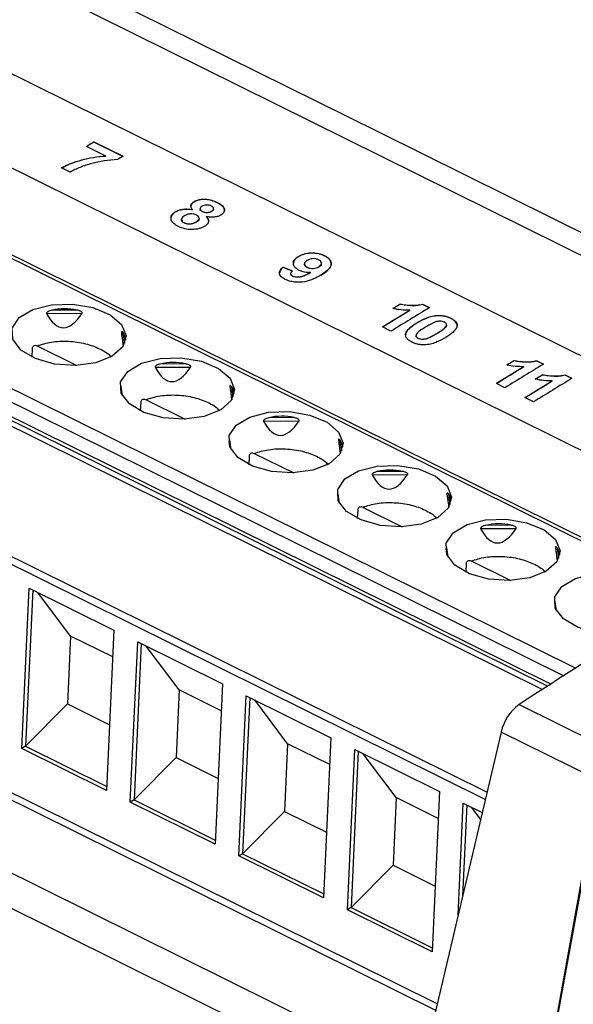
# Model space of a CAD drawing. Header units: millimetres. Extents: x -508 to 796, y -404 to 760.
# Tile 45 of 116: x 660 to 679, y -215 to -181. Entities that reach past the tile are written whole.
import ezdxf

# ---------------------------------------------------------------- set-up
doc = ezdxf.new("R2010")
doc.units = ezdxf.units.MM

msp = doc.modelspace()

# ---------------------------------------------------------------- linework, layer by layer
at = {"color": 7, "linetype": 'Continuous', "lineweight": 25}
for p, q in [((605.488, -152.268), (697.227, -197.727)), ((683.129, -200.574), (634.693, -176.573)), ((672.141, -184.508), (662.112, -179.539)), ((630.146, -180.09), (678.032, -203.819)), ((630.387, -180.415), (677.851, -203.935)), ((690.706, -198.014), (658.169, -181.89)), ((655.207, -183.704), (685.842, -198.885)), ((629.593, -184.555), (675.918, -207.51)), ((680.589, -188.695), (672.141, -184.508)), ((675.858, -207.764), (629.332, -184.709)), ((662.628, -185.337), (661.95, -185.001)), ((662.208, -184.843), (663.225, -185.347)), ((662.208, -184.852), (662.208, -184.843)), ((663.217, -185.352), (662.208, -184.852)), ((662.628, -185.345), (662.628, -185.337)), ((661.382, -185.902), (661.083, -185.754)), ((665.7, -186.939), (665.7, -186.931)), ((666.508, -186.964), (666.508, -186.955)), ((665.047, -187.295), (665.047, -187.286)), ((665.652, -187.217), (665.652, -187.209)), ((665.909, -187.177), (665.909, -187.185)), ((665.991, -187.279), (665.991, -187.27)), ((666.318, -187.267), (666.318, -187.259)), ((666.383, -187.185), (666.384, -187.177)), ((664.902, -187.559), (664.9, -187.491)), ((665.266, -187.545), (665.266, -187.553)), ((665.359, -187.671), (665.359, -187.663)), ((665.786, -187.637), (665.786, -187.629)), ((665.878, -187.523), (665.878, -187.515)), ((666.137, -187.458), (666.137, -187.449)), ((669.337, -188.849), (669.338, -188.841)), ((669.548, -189.097), (669.547, -189.105)), ((670.144, -189.092), (670.144, -189.084)), ((670.262, -188.824), (670.262, -188.815)), ((668.804, -189.22), (668.805, -189.211)), ((669.132, -189.35), (668.804, -189.22)), ((668.805, -189.211), (669.132, -189.342)), ((669.069, -189.431), (669.068, -189.439)), ((669.648, -189.224), (669.648, -189.216)), ((669.766, -189.407), (669.767, -189.399)), ((670.048, -189.209), (670.049, -189.2)), ((669.146, -189.529), (669.146, -189.52)), ((672.887, -190.505), (672.887, -190.497)), ((660.561, -190.826), (661.799, -190.818)), ((661.624, -190.707), (660.738, -190.713)), ((673.223, -190.719), (672.275, -191.3)), ((673.223, -190.719), (673.224, -190.711)), ((673.669, -190.504), (673.909, -190.622)), ((673.669, -190.512), (673.669, -190.504)), ((673.902, -190.627), (673.669, -190.512)), ((673.469, -191.163), (673.469, -191.155)), ((674.164, -190.908), (674.164, -190.9)), ((674.655, -191.001), (674.655, -190.992)), ((663.169, -191.497), (663.233, -191.96)), ((672.567, -191.445), (672.268, -191.297)), ((674.184, -191.52), (674.184, -191.512)), ((674.51, -191.23), (674.51, -191.221)), ((673.44, -191.596), (673.439, -191.604)), ((673.519, -191.696), (673.519, -191.688)), ((673.827, -191.702), (673.827, -191.694)), ((660.055, -192.348), (660.068, -192.045)), ((660.23, -191.952), (661.611, -192.636)), ((674.128, -215.125), (628.469, -192.5)), ((674.183, -214.89), (628.976, -192.489)), ((662.752, -192.278), (662.823, -192.329)), ((676.862, -192.475), (676.863, -192.467)), ((677.644, -192.482), (677.645, -192.474)), ((677.877, -192.597), (677.644, -192.482)), ((677.645, -192.474), (677.885, -192.592)), ((664.345, -192.701), (665.583, -192.693)), ((665.407, -192.582), (664.521, -192.588)), ((677.199, -192.689), (676.251, -193.27)), ((677.199, -192.689), (677.199, -192.68)), ((678.194, -193.182), (677.246, -193.763)), ((677.857, -192.968), (677.858, -192.96)), ((678.194, -193.182), (678.194, -193.174)), ((678.639, -192.975), (678.64, -192.967)), ((678.872, -193.09), (678.639, -192.975)), ((678.64, -192.967), (678.88, -193.085)), ((663.209, -193.698), (663.165, -193.373)), ((666.953, -193.371), (667.016, -193.835)), ((676.542, -193.415), (676.243, -193.267)), ((663.838, -194.223), (663.852, -193.919)), ((664.014, -193.827), (665.394, -194.511)), ((677.537, -193.908), (677.238, -193.76)), ((666.536, -194.153), (666.606, -194.203)), ((668.128, -194.576), (669.366, -194.567)), ((669.19, -194.457), (668.305, -194.463)), ((673.592, -217.404), (628.355, -194.988)), ((666.993, -195.573), (666.948, -195.248)), ((670.736, -195.246), (670.799, -195.71)), ((667.621, -196.097), (667.635, -195.794)), ((667.797, -195.702), (669.177, -196.386)), ((670.319, -196.027), (670.39, -196.078)), ((672.974, -196.332), (672.088, -196.338)), ((671.912, -196.451), (673.15, -196.442)), ((670.776, -197.448), (670.732, -197.122)), ((674.519, -197.121), (674.583, -197.585)), ((671.405, -197.972), (671.419, -197.669)), ((671.581, -197.577), (672.961, -198.261)), ((674.102, -197.902), (674.173, -197.953)), ((675.695, -198.326), (676.933, -198.317)), ((676.757, -198.207), (675.872, -198.213)), ((674.56, -199.322), (674.515, -198.997)), ((678.303, -198.996), (678.366, -199.46)), ((675.188, -199.847), (675.202, -199.544)), ((675.364, -199.452), (676.744, -200.136)), ((677.886, -199.777), (677.957, -199.828)), ((659.697, -205.987), (659.953, -200.4)), ((659.953, -200.4), (662.908, -201.864)), ((660.077, -200.461), (659.827, -205.91)), ((661.397, -202.074), (660.253, -200.548)), ((678.343, -201.197), (678.298, -200.872)), ((661.397, -202.074), (661.289, -204.436)), ((662.865, -202.801), (661.397, -202.074)), ((662.908, -201.864), (662.652, -207.452)), ((663.48, -207.862), (663.736, -202.275)), ((663.86, -202.336), (663.611, -207.785)), ((663.736, -202.275), (666.692, -203.739)), ((665.181, -203.949), (664.036, -202.423)), ((666.692, -203.739), (666.436, -209.327)), ((665.181, -203.949), (665.073, -206.31)), ((666.649, -204.676), (665.181, -203.949)), ((667.264, -209.737), (667.52, -204.15)), ((667.644, -204.211), (667.394, -209.66)), ((667.52, -204.15), (670.475, -205.614)), ((661.289, -204.436), (659.827, -205.91)), ((661.289, -204.436), (662.757, -205.163)), ((668.964, -205.824), (667.819, -204.298)), ((677.036, -204.454), (680.452, -206.147)), ((676.41, -205.419), (672.22, -223.237)), ((679.826, -207.112), (676.41, -205.419)), ((659.827, -205.91), (659.697, -205.987)), ((659.827, -205.91), (662.659, -207.313)), ((668.964, -205.824), (668.856, -208.185)), ((670.432, -206.551), (668.964, -205.824)), ((670.475, -205.614), (670.219, -211.201)), ((662.652, -207.452), (659.697, -205.987)), ((671.047, -211.612), (671.303, -206.024)), ((671.427, -206.086), (671.178, -211.535)), ((671.303, -206.024), (674.259, -207.489)), ((672.748, -207.698), (671.603, -206.173)), ((665.073, -206.31), (663.611, -207.785)), ((665.073, -206.31), (666.541, -207.038)), ((679.826, -207.112), (675.992, -228.394)), ((674.259, -207.489), (674.003, -213.076)), ((663.611, -207.785), (663.48, -207.862)), ((666.436, -209.327), (663.48, -207.862)), ((663.611, -207.785), (666.442, -209.188)), ((679.727, -207.894), (671.921, -250.744)), ((672.748, -207.698), (672.64, -210.06)), ((674.216, -208.426), (672.748, -207.698)), ((674.908, -211.807), (675.087, -207.899)), ((675.211, -207.961), (675.065, -211.137)), ((675.087, -207.899), (675.749, -208.228)), ((668.856, -208.185), (667.394, -209.66)), ((668.856, -208.185), (670.324, -208.913)), ((675.695, -208.459), (675.386, -208.048)), ((673.332, -218.51), (654.358, -209.108)), ((667.394, -209.66), (667.264, -209.737)), ((667.394, -209.66), (670.226, -211.063)), ((670.219, -211.201), (667.264, -209.737)), ((672.64, -210.06), (671.178, -211.535)), ((672.64, -210.06), (674.108, -210.787)), ((671.178, -211.535), (671.047, -211.612)), ((674.003, -213.076), (671.047, -211.612)), ((671.178, -211.535), (674.009, -212.938))]:
    msp.add_line(p, q, dxfattribs=at)
at = {"color": 250, "linetype": 'Continuous', "lineweight": 25}
for p, q in [((683.015, -200.645), (634.491, -176.6)), ((630.314, -179.063), (679.013, -203.194)), ((630.106, -179.431), (678.597, -203.459)), ((678.14, -203.751), (630.083, -179.937)), ((663.284, -191.862), (663.235, -191.506)), ((663.132, -193.408), (663.156, -193.583)), ((667.067, -193.737), (667.018, -193.38)), ((666.915, -195.283), (666.939, -195.458)), ((670.85, -195.612), (670.802, -195.255)), ((670.699, -197.157), (670.723, -197.333)), ((674.634, -197.487), (674.585, -197.13)), ((674.482, -199.032), (674.506, -199.208)), ((678.417, -199.361), (678.369, -199.005)), ((678.266, -200.907), (678.29, -201.083))]:
    msp.add_line(p, q, dxfattribs=at)
at = {"color": 7, "linetype": 'Continuous', "lineweight": 25, "flags": 128}
for points in [[(662.846, -192.315), (662.273, -192.542), (661.572, -192.638), (660.839, -192.588), (660.173, -192.401), (659.663, -192.1), (659.379, -191.727), (659.359, -191.333), (659.606, -190.969), (660.085, -190.686), (660.733, -190.522), (661.463, -190.499), (662.174, -190.619), (662.772, -190.868), (663.176, -191.21), (663.331, -191.601), (663.216, -191.986), (662.846, -192.315)], [(666.63, -194.19), (666.056, -194.417), (665.356, -194.513), (664.623, -194.463), (663.956, -194.275), (663.447, -193.975), (663.163, -193.602), (663.143, -193.207), (663.389, -192.844), (663.869, -192.561), (664.517, -192.397), (665.246, -192.374), (665.958, -192.494), (666.556, -192.743), (666.959, -193.085), (667.114, -193.475), (666.999, -193.861), (666.63, -194.19)], [(670.413, -196.065), (669.84, -196.292), (669.139, -196.387), (668.406, -196.338), (667.74, -196.15), (667.23, -195.85), (666.946, -195.477), (666.926, -195.082), (667.172, -194.719), (667.652, -194.436), (668.3, -194.272), (669.03, -194.248), (669.741, -194.369), (670.339, -194.617), (670.743, -194.96), (670.898, -195.35), (670.783, -195.736), (670.413, -196.065)], [(674.197, -197.939), (673.623, -198.167), (672.922, -198.262), (672.19, -198.213), (671.523, -198.025), (671.014, -197.725), (670.73, -197.352), (670.71, -196.957), (670.956, -196.594), (671.436, -196.311), (672.084, -196.147), (672.813, -196.123), (673.525, -196.244), (674.123, -196.492), (674.526, -196.835), (674.681, -197.225), (674.566, -197.611), (674.197, -197.939)], [(677.98, -199.814), (677.407, -200.042), (676.706, -200.137), (675.973, -200.088), (675.307, -199.9), (674.797, -199.599), (674.513, -199.227), (674.493, -198.832), (674.739, -198.469), (675.219, -198.186), (675.867, -198.021), (676.596, -197.998), (677.308, -198.119), (677.906, -198.367), (678.31, -198.71), (678.465, -199.1), (678.35, -199.486), (677.98, -199.814)], [(680.976, -201.962), (680.489, -202.012), (679.756, -201.962), (679.09, -201.775), (678.581, -201.474), (678.297, -201.101), (678.276, -200.707), (678.523, -200.343), (679.003, -200.061), (679.651, -199.896), (680.38, -199.873), (681.092, -199.994), (681.69, -200.242), (682.093, -200.584), (682.248, -200.975), (682.133, -201.36), (681.764, -201.689), (681.764, -201.689)]]:
    msp.add_lwpolyline(points, dxfattribs=at)
at = {"color": 7, "linetype": 'Continuous', "lineweight": 25}
msp.add_arc((678.012, -205.773), 1.64, 126.5059, 167.5378, dxfattribs=at)
for centre, major_axis, ratio, start_param, end_param in [((661.811, -181.115), (0.693, 10.211), 0.194224, 2.840343, 3.471937), ((661.281, -192.708), (-1.032, 1.799), 0.949636, 5.567175, 6.015326), ((661.811, -181.115), (-1.484, 11.324), 0.000557, 2.730685, 2.850599), ((661.281, -192.708), (1.976, 1.168), 0.443094, 6.079927, 6.323309), ((665.064, -194.582), (-1.032, 1.799), 0.949636, 5.567175, 6.015326), ((665.595, -182.99), (0.693, 10.211), 0.194224, 2.840343, 3.471937), ((665.595, -182.99), (-1.484, 11.324), 0.000557, 2.730685, 2.850599), ((665.064, -194.582), (1.976, 1.168), 0.443094, 6.079927, 6.323309), ((669.378, -184.865), (0.693, 10.211), 0.194224, 2.840343, 3.471937), ((668.848, -196.457), (-1.032, 1.799), 0.949636, 5.567175, 6.015326), ((669.378, -184.865), (-1.484, 11.324), 0.000557, 2.730685, 2.850599), ((668.848, -196.457), (1.976, 1.168), 0.443094, 6.079927, 6.323309), ((672.631, -198.332), (-1.032, 1.799), 0.949636, 5.567175, 6.015326), ((673.162, -186.74), (0.693, 10.211), 0.194224, 2.840343, 3.471937), ((673.162, -186.74), (-1.484, 11.324), 0.000557, 2.730685, 2.850599), ((672.631, -198.332), (1.976, 1.168), 0.443094, 6.079927, 6.323309), ((676.945, -188.615), (0.693, 10.211), 0.194224, 2.840343, 3.471937), ((676.415, -200.207), (-1.032, 1.799), 0.949636, 5.567175, 6.015326), ((676.945, -188.615), (-1.484, 11.324), 0.000557, 2.730685, 2.850599), ((676.415, -200.207), (1.976, 1.168), 0.443094, 6.079927, 6.323309)]:
    msp.add_ellipse(centre, major_axis=major_axis, ratio=ratio, start_param=start_param, end_param=end_param, dxfattribs=at)
for points in [[(661.95, -185.001), (662.036, -184.948), (662.122, -184.896), (662.208, -184.843)], [(662.208, -184.852), (662.125, -184.903), (662.041, -184.954), (661.958, -185.005)], [(663.225, -185.347), (663.162, -185.386), (663.099, -185.424), (663.036, -185.463)], [(672.629, -190.655), (672.715, -190.602), (672.801, -190.55), (672.887, -190.497)], [(672.268, -191.297), (672.587, -191.101), (672.905, -190.905), (673.224, -190.711)], [(673.909, -190.622), (673.462, -190.896), (673.014, -191.17), (672.567, -191.445)], [(672.887, -190.505), (672.801, -190.558), (672.715, -190.611), (672.629, -190.663)], [(676.862, -192.475), (676.776, -192.528), (676.69, -192.581), (676.604, -192.633)], [(676.605, -192.625), (676.691, -192.572), (676.777, -192.519), (676.863, -192.467)], [(676.243, -193.267), (676.562, -193.071), (676.88, -192.875), (677.199, -192.68)], [(677.885, -192.592), (677.437, -192.865), (676.99, -193.14), (676.542, -193.415)], [(677.238, -193.76), (677.557, -193.564), (677.875, -193.368), (678.194, -193.174)], [(678.88, -193.085), (678.432, -193.359), (677.985, -193.633), (677.537, -193.908)], [(677.857, -192.968), (677.771, -193.021), (677.685, -193.074), (677.599, -193.126)], [(677.6, -193.118), (677.686, -193.065), (677.772, -193.013), (677.858, -192.96)], [(685.842, -198.885), (682.908, -200.697), (679.972, -202.554), (677.036, -204.454)]]:
    msp.add_open_spline(points, degree=3, dxfattribs=at)
for points, knots in [([(662.628, -185.345), (662.481, -185.357), (662.337, -185.373), (662.054, -185.42), (661.918, -185.449), (661.654, -185.52), (661.528, -185.56), (661.351, -185.629), (661.295, -185.653), (661.185, -185.705), (661.133, -185.734), (661.082, -185.762)], [0, 0, 0, 0, 0.25, 0.25, 0.5, 0.5, 0.75, 0.75, 0.875, 0.875, 1, 1, 1, 1]), ([(661.083, -185.754), (661.133, -185.725), (661.185, -185.697), (661.296, -185.645), (661.353, -185.62), (661.532, -185.55), (661.659, -185.51), (661.923, -185.44), (662.059, -185.411), (662.338, -185.364), (662.482, -185.348), (662.628, -185.337)], [0, 0, 0, 0, 0.125, 0.125, 0.25, 0.25, 0.5, 0.5, 0.75, 0.75, 1, 1, 1, 1]), ([(663.036, -185.463), (662.875, -185.466), (662.722, -185.484), (662.422, -185.532), (662.274, -185.562), (661.992, -185.638), (661.86, -185.682), (661.67, -185.757), (661.608, -185.783), (661.49, -185.84), (661.434, -185.87), (661.382, -185.902)], [0, 0, 0, 0, 0.25, 0.25, 0.5, 0.5, 0.75, 0.75, 0.875, 0.875, 1, 1, 1, 1]), ([(665.652, -187.209), (665.632, -187.186), (665.614, -187.162), (665.593, -187.113), (665.588, -187.088), (665.597, -187.039), (665.609, -187.015), (665.645, -186.97), (665.672, -186.95), (665.7, -186.931)], [0, 0, 0, 0, 0.25, 0.25, 0.5, 0.5, 0.75, 0.75, 1, 1, 1, 1]), ([(665.7, -186.939), (665.666, -186.963), (665.607, -187.007), (665.597, -187.061), (665.592, -187.085)], [0, 0, 0, 0, 0.561618, 1, 1, 1, 1]), ([(665.7, -186.931), (665.726, -186.916), (665.752, -186.901), (665.812, -186.878), (665.845, -186.868), (665.949, -186.845), (666.026, -186.84), (666.177, -186.847), (666.252, -186.86), (666.388, -186.901), (666.45, -186.927), (666.508, -186.955)], [0, 0, 0, 0, 0.125, 0.125, 0.25, 0.25, 0.5, 0.5, 0.75, 0.75, 1, 1, 1, 1]), ([(666.508, -186.964), (666.45, -186.936), (666.389, -186.91), (666.255, -186.87), (666.18, -186.856), (666.028, -186.848), (665.951, -186.853), (665.846, -186.876), (665.813, -186.886), (665.752, -186.909), (665.725, -186.924), (665.7, -186.939)], [0, 0, 0, 0, 0.25, 0.25, 0.5, 0.5, 0.75, 0.75, 0.875, 0.875, 1, 1, 1, 1]), ([(666.304, -187.082), (666.28, -187.071), (666.255, -187.061), (666.197, -187.048), (666.166, -187.045), (666.105, -187.047), (666.075, -187.052), (666.022, -187.068), (666, -187.079), (665.979, -187.091)], [0, 0, 0, 0, 0.25, 0.25, 0.5, 0.5, 0.75, 0.75, 1, 1, 1, 1]), ([(666.508, -186.955), (666.565, -186.984), (666.618, -187.014), (666.703, -187.084), (666.736, -187.123), (666.766, -187.206), (666.766, -187.249), (666.725, -187.328), (666.686, -187.364), (666.637, -187.395)], [0, 0, 0, 0, 0.25, 0.25, 0.5, 0.5, 0.75, 0.75, 1, 1, 1, 1]), ([(666.757, -187.234), (666.759, -187.23), (666.77, -187.198), (666.736, -187.133), (666.654, -187.042), (666.56, -186.992), (666.508, -186.964)], [0, 0, 0, 0, 0.040784, 0.319336, 0.623801, 1, 1, 1, 1]), ([(665.047, -187.295), (665.018, -187.313), (664.99, -187.332), (664.945, -187.375), (664.927, -187.397), (664.901, -187.444), (664.893, -187.469), (664.889, -187.518), (664.894, -187.543), (664.902, -187.568)], [0, 0, 0, 0, 0.25, 0.25, 0.5, 0.5, 0.75, 0.75, 1, 1, 1, 1]), ([(664.898, -187.449), (664.907, -187.418), (664.926, -187.389), (664.977, -187.334), (665.011, -187.31), (665.047, -187.286)], [0, 0, 0, 0, 0.5, 0.5, 1, 1, 1, 1]), ([(665.047, -187.286), (665.085, -187.265), (665.125, -187.244), (665.218, -187.213), (665.269, -187.201), (665.376, -187.186), (665.432, -187.184), (665.543, -187.19), (665.598, -187.198), (665.652, -187.209)], [0, 0, 0, 0, 0.25, 0.25, 0.5, 0.5, 0.75, 0.75, 1, 1, 1, 1]), ([(665.652, -187.217), (665.598, -187.207), (665.544, -187.199), (665.434, -187.193), (665.377, -187.194), (665.271, -187.209), (665.219, -187.221), (665.126, -187.252), (665.085, -187.273), (665.047, -187.295)], [0, 0, 0, 0, 0.25, 0.25, 0.5, 0.5, 0.75, 0.75, 1, 1, 1, 1]), ([(665.785, -187.397), (665.754, -187.383), (665.721, -187.37), (665.647, -187.355), (665.606, -187.354), (665.53, -187.362), (665.494, -187.37), (665.427, -187.39), (665.397, -187.404), (665.371, -187.419)], [0, 0, 0, 0, 0.25, 0.25, 0.5, 0.5, 0.75, 0.75, 1, 1, 1, 1]), ([(665.786, -187.629), (665.812, -187.613), (665.834, -187.596), (665.867, -187.557), (665.877, -187.536), (665.879, -187.492), (665.873, -187.47), (665.84, -187.43), (665.815, -187.412), (665.785, -187.397)], [0, 0, 0, 0, 0.25, 0.25, 0.5, 0.5, 0.75, 0.75, 1, 1, 1, 1]), ([(665.979, -187.091), (665.96, -187.104), (665.941, -187.117), (665.916, -187.147), (665.909, -187.164), (665.91, -187.198), (665.918, -187.215), (665.947, -187.245), (665.969, -187.258), (665.991, -187.27)], [0, 0, 0, 0, 0.25, 0.25, 0.5, 0.5, 0.75, 0.75, 1, 1, 1, 1]), ([(665.991, -187.279), (665.968, -187.265), (665.931, -187.243), (665.908, -187.208), (665.911, -187.191), (665.912, -187.185)], [0, 0, 0, 0, 0.5057026, 0.8449551, 1, 1, 1, 1]), ([(665.991, -187.27), (666.015, -187.281), (666.041, -187.292), (666.099, -187.304), (666.131, -187.307), (666.192, -187.305), (666.222, -187.299), (666.275, -187.282), (666.297, -187.271), (666.318, -187.259)], [0, 0, 0, 0, 0.25, 0.25, 0.5, 0.5, 0.75, 0.75, 1, 1, 1, 1]), ([(666.318, -187.267), (666.297, -187.279), (666.275, -187.29), (666.223, -187.307), (666.193, -187.313), (666.131, -187.316), (666.1, -187.313), (666.041, -187.3), (666.015, -187.29), (665.991, -187.279)], [0, 0, 0, 0, 0.25, 0.25, 0.5, 0.5, 0.75, 0.75, 1, 1, 1, 1]), ([(666.637, -187.395), (666.606, -187.412), (666.573, -187.429), (666.495, -187.453), (666.452, -187.462), (666.363, -187.471), (666.317, -187.471), (666.226, -187.465), (666.181, -187.458), (666.137, -187.449)], [0, 0, 0, 0, 0.25, 0.25, 0.5, 0.5, 0.75, 0.75, 1, 1, 1, 1]), ([(666.318, -187.259), (666.337, -187.246), (666.355, -187.233), (666.378, -187.203), (666.384, -187.187), (666.383, -187.154), (666.375, -187.137), (666.347, -187.107), (666.326, -187.094), (666.304, -187.082)], [0, 0, 0, 0, 0.25, 0.25, 0.5, 0.5, 0.75, 0.75, 1, 1, 1, 1]), ([(666.381, -187.185), (666.381, -187.192), (666.381, -187.211), (666.358, -187.24), (666.331, -187.258), (666.318, -187.267)], [0, 0, 0, 0, 0.215947, 0.635098, 1, 1, 1, 1]), ([(665.157, -187.792), (665.095, -187.76), (665.038, -187.726), (664.948, -187.647), (664.919, -187.604), (664.902, -187.559)], [0, 0, 0, 0, 0.5, 0.5, 1, 1, 1, 1]), ([(665.371, -187.419), (665.344, -187.436), (665.319, -187.454), (665.283, -187.494), (665.27, -187.516), (665.264, -187.562), (665.27, -187.585), (665.301, -187.628), (665.328, -187.647), (665.359, -187.663)], [0, 0, 0, 0, 0.25, 0.25, 0.5, 0.5, 0.75, 0.75, 1, 1, 1, 1]), ([(665.359, -187.671), (665.337, -187.659), (665.294, -187.634), (665.266, -187.59), (665.268, -187.563), (665.268, -187.553)], [0, 0, 0, 0, 0.385249, 0.773711, 1, 1, 1, 1]), ([(665.359, -187.663), (665.391, -187.678), (665.427, -187.691), (665.506, -187.702), (665.548, -187.703), (665.667, -187.69), (665.732, -187.661), (665.786, -187.629)], [0, 0, 0, 0, 0.25, 0.25, 0.5, 0.5, 1, 1, 1, 1]), ([(665.786, -187.637), (665.759, -187.653), (665.731, -187.669), (665.664, -187.693), (665.627, -187.703), (665.547, -187.712), (665.506, -187.711), (665.426, -187.699), (665.39, -187.686), (665.359, -187.671)], [0, 0, 0, 0, 0.25, 0.25, 0.5, 0.5, 0.75, 0.75, 1, 1, 1, 1]), ([(665.875, -187.523), (665.875, -187.529), (665.876, -187.553), (665.847, -187.594), (665.807, -187.622), (665.786, -187.637)], [0, 0, 0, 0, 0.14741, 0.558049, 1, 1, 1, 1]), ([(666.137, -187.449), (666.162, -187.477), (666.182, -187.505), (666.207, -187.563), (666.211, -187.594), (666.2, -187.653), (666.186, -187.683), (666.142, -187.736), (666.11, -187.761), (666.075, -187.783)], [0, 0, 0, 0, 0.25, 0.25, 0.5, 0.5, 0.75, 0.75, 1, 1, 1, 1]), ([(666.205, -187.613), (666.206, -187.611), (666.218, -187.578), (666.189, -187.523), (666.152, -187.477), (666.137, -187.458)], [0, 0, 0, 0, 0.052894, 0.619322, 1, 1, 1, 1]), ([(666.075, -187.783), (666.046, -187.8), (666.016, -187.817), (665.951, -187.845), (665.915, -187.858), (665.802, -187.889), (665.716, -187.9), (665.543, -187.901), (665.456, -187.892), (665.296, -187.853), (665.224, -187.824), (665.157, -187.792)], [0, 0, 0, 0, 0.125, 0.125, 0.25, 0.25, 0.5, 0.5, 0.75, 0.75, 1, 1, 1, 1]), ([(670.262, -188.824), (670.195, -188.792), (670.122, -188.764), (669.957, -188.729), (669.869, -188.721), (669.696, -188.726), (669.611, -188.739), (669.461, -188.783), (669.396, -188.815), (669.337, -188.849)], [0, 0, 0, 0, 0.25, 0.25, 0.5, 0.5, 0.75, 0.75, 1, 1, 1, 1]), ([(669.338, -188.841), (669.396, -188.806), (669.459, -188.776), (669.609, -188.732), (669.693, -188.718), (669.868, -188.713), (669.956, -188.72), (670.079, -188.746), (670.119, -188.757), (670.194, -188.784), (670.229, -188.799), (670.262, -188.815)], [0, 0, 0, 0, 0.25, 0.25, 0.5, 0.5, 0.75, 0.75, 0.875, 0.875, 1, 1, 1, 1]), ([(669.37, -189.326), (669.34, -189.31), (669.31, -189.294), (669.26, -189.257), (669.238, -189.237), (669.187, -189.174), (669.168, -189.129), (669.163, -189.039), (669.177, -188.993), (669.223, -188.932), (669.242, -188.912), (669.286, -188.875), (669.311, -188.857), (669.338, -188.841)], [0, 0, 0, 0, 0.125, 0.125, 0.25, 0.25, 0.5, 0.5, 0.75, 0.75, 0.875, 0.875, 1, 1, 1, 1]), ([(669.337, -188.849), (669.278, -188.891), (669.184, -188.958), (669.173, -189.042), (669.169, -189.073)], [0, 0, 0, 0, 0.627579, 1, 1, 1, 1]), ([(669.648, -188.982), (669.622, -188.998), (669.597, -189.015), (669.562, -189.054), (669.549, -189.075), (669.547, -189.119), (669.556, -189.142), (669.591, -189.182), (669.619, -189.2), (669.648, -189.216)], [0, 0, 0, 0, 0.25, 0.25, 0.5, 0.5, 0.75, 0.75, 1, 1, 1, 1]), ([(669.648, -189.224), (669.62, -189.207), (669.573, -189.178), (669.545, -189.133), (669.55, -189.112), (669.551, -189.106)], [0, 0, 0, 0, 0.504445, 0.860717, 1, 1, 1, 1]), ([(670.045, -188.955), (670.015, -188.942), (669.983, -188.929), (669.91, -188.915), (669.87, -188.913), (669.796, -188.919), (669.762, -188.929), (669.7, -188.952), (669.673, -188.967), (669.648, -188.982)], [0, 0, 0, 0, 0.25, 0.25, 0.5, 0.5, 0.75, 0.75, 1, 1, 1, 1]), ([(670.049, -189.2), (670.076, -189.183), (670.099, -189.165), (670.134, -189.125), (670.144, -189.103), (670.144, -189.056), (670.136, -189.033), (670.111, -189.001), (670.101, -188.991), (670.076, -188.972), (670.06, -188.963), (670.045, -188.955)], [0, 0, 0, 0, 0.25, 0.25, 0.5, 0.5, 0.75, 0.75, 0.875, 0.875, 1, 1, 1, 1]), ([(670.139, -189.092), (670.138, -189.105), (670.135, -189.141), (670.093, -189.18), (670.058, -189.202), (670.048, -189.209)], [0, 0, 0, 0, 0.309776, 0.811512, 1, 1, 1, 1]), ([(670.262, -188.815), (670.306, -188.838), (670.347, -188.862), (670.413, -188.916), (670.439, -188.946), (670.491, -189.038), (670.496, -189.105), (670.443, -189.229), (670.391, -189.286), (670.267, -189.392), (670.195, -189.441), (670.119, -189.488)], [0, 0, 0, 0, 0.125, 0.125, 0.25, 0.25, 0.5, 0.5, 0.75, 0.75, 1, 1, 1, 1]), ([(670.119, -189.496), (670.195, -189.449), (670.267, -189.4), (670.391, -189.294), (670.443, -189.238), (670.496, -189.113), (670.491, -189.047), (670.439, -188.955), (670.413, -188.925), (670.347, -188.871), (670.306, -188.847), (670.262, -188.824)], [0, 0, 0, 0, 0.25, 0.25, 0.5, 0.5, 0.75, 0.75, 0.875, 0.875, 1, 1, 1, 1]), ([(668.88, -189.637), (668.826, -189.609), (668.778, -189.579), (668.706, -189.509), (668.684, -189.47), (668.676, -189.391), (668.689, -189.352), (668.733, -189.278), (668.768, -189.244), (668.805, -189.211)], [0, 0, 0, 0, 0.25, 0.25, 0.5, 0.5, 0.75, 0.75, 1, 1, 1, 1]), ([(668.804, -189.22), (668.759, -189.261), (668.693, -189.322), (668.686, -189.393), (668.684, -189.416)], [0, 0, 0, 0, 0.680434, 1, 1, 1, 1]), ([(669.132, -189.342), (669.099, -189.369), (669.069, -189.399), (669.068, -189.449), (669.075, -189.465), (669.103, -189.496), (669.124, -189.508), (669.146, -189.52)], [0, 0, 0, 0, 0.5, 0.5, 0.75, 0.75, 1, 1, 1, 1]), ([(669.146, -189.529), (669.124, -189.516), (669.087, -189.494), (669.067, -189.46), (669.07, -189.444), (669.071, -189.439)], [0, 0, 0, 0, 0.517388, 0.86349, 1, 1, 1, 1]), ([(669.146, -189.52), (669.17, -189.532), (669.197, -189.541), (669.256, -189.552), (669.287, -189.554), (669.348, -189.553), (669.378, -189.55), (669.436, -189.539), (669.462, -189.532), (669.54, -189.507), (669.588, -189.487), (669.68, -189.444), (669.724, -189.422), (669.767, -189.399)], [0, 0, 0, 0, 0.125, 0.125, 0.25, 0.25, 0.375, 0.375, 0.5, 0.5, 0.75, 0.75, 1, 1, 1, 1]), ([(669.766, -189.407), (669.723, -189.43), (669.68, -189.453), (669.588, -189.495), (669.54, -189.515), (669.462, -189.54), (669.436, -189.548), (669.379, -189.559), (669.348, -189.561), (669.287, -189.563), (669.255, -189.561), (669.197, -189.55), (669.17, -189.54), (669.146, -189.529)], [0, 0, 0, 0, 0.25, 0.25, 0.5, 0.5, 0.625, 0.625, 0.75, 0.75, 0.875, 0.875, 1, 1, 1, 1]), ([(669.767, -189.399), (669.731, -189.4), (669.696, -189.401), (669.624, -189.397), (669.589, -189.393), (669.521, -189.38), (669.488, -189.372), (669.426, -189.352), (669.398, -189.339), (669.37, -189.326)], [0, 0, 0, 0, 0.25, 0.25, 0.5, 0.5, 0.75, 0.75, 1, 1, 1, 1]), ([(669.648, -189.216), (669.678, -189.229), (669.709, -189.242), (669.781, -189.257), (669.82, -189.26), (669.896, -189.257), (669.932, -189.25), (669.996, -189.229), (670.023, -189.215), (670.049, -189.2)], [0, 0, 0, 0, 0.25, 0.25, 0.5, 0.5, 0.75, 0.75, 1, 1, 1, 1]), ([(670.048, -189.209), (670.023, -189.223), (669.996, -189.237), (669.933, -189.258), (669.897, -189.266), (669.821, -189.268), (669.782, -189.265), (669.71, -189.25), (669.678, -189.238), (669.648, -189.224)], [0, 0, 0, 0, 0.25, 0.25, 0.5, 0.5, 0.75, 0.75, 1, 1, 1, 1]), ([(670.119, -189.488), (670.039, -189.536), (669.957, -189.582), (669.775, -189.662), (669.672, -189.698), (669.447, -189.74), (669.323, -189.745), (669.142, -189.724), (669.085, -189.712), (668.977, -189.68), (668.927, -189.659), (668.88, -189.637)], [0, 0, 0, 0, 0.25, 0.25, 0.5, 0.5, 0.75, 0.75, 0.875, 0.875, 1, 1, 1, 1]), ([(672.887, -190.497), (672.919, -190.504), (672.951, -190.511), (673.015, -190.522), (673.048, -190.526), (673.148, -190.538), (673.215, -190.542), (673.35, -190.547), (673.417, -190.546), (673.547, -190.532), (673.61, -190.52), (673.669, -190.504)], [0, 0, 0, 0, 0.125, 0.125, 0.25, 0.25, 0.5, 0.5, 0.75, 0.75, 1, 1, 1, 1]), ([(660.738, -190.713), (660.716, -190.719), (660.694, -190.725), (660.673, -190.732), (660.653, -190.739), (660.633, -190.748), (660.613, -190.758), (660.604, -190.763), (660.595, -190.769), (660.586, -190.775), (660.58, -190.78), (660.574, -190.786), (660.569, -190.792), (660.566, -190.796), (660.563, -190.799), (660.562, -190.803), (660.56, -190.806), (660.559, -190.81), (660.559, -190.813), (660.558, -190.816), (660.559, -190.819), (660.56, -190.822), (660.56, -190.824), (660.561, -190.825), (660.561, -190.826)], [0, 0, 0, 0, 0.0000683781, 0.0000683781, 0.0000683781, 0.0001344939, 0.0001344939, 0.0001344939, 0.0001663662, 0.0001663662, 0.0001663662, 0.0001910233, 0.0001910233, 0.0001910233, 0.000204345, 0.000204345, 0.000204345, 0.0002156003, 0.0002156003, 0.0002156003, 0.0002269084, 0.0002269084, 0.0002269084, 0.0002330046, 0.0002330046, 0.0002330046, 0.0002330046]), ([(661.799, -190.818), (661.804, -190.811), (661.804, -190.802), (661.797, -190.786), (661.791, -190.778), (661.769, -190.76), (661.752, -190.75), (661.699, -190.726), (661.661, -190.716), (661.624, -190.707)], [0, 0, 0, 0, 0.125, 0.125, 0.25, 0.25, 0.5, 0.5, 1, 1, 1, 1]), ([(673.224, -190.711), (673.123, -190.713), (673.022, -190.711), (672.821, -190.692), (672.724, -190.676), (672.629, -190.655)], [0, 0, 0, 0, 0.5, 0.5, 1, 1, 1, 1]), ([(673.669, -190.512), (673.61, -190.528), (673.547, -190.541), (673.417, -190.554), (673.348, -190.555), (673.215, -190.551), (673.148, -190.546), (673.048, -190.535), (673.015, -190.531), (672.95, -190.52), (672.919, -190.512), (672.887, -190.505)], [0, 0, 0, 0, 0.25, 0.25, 0.5, 0.5, 0.75, 0.75, 0.875, 0.875, 1, 1, 1, 1]), ([(673.296, -191.825), (673.252, -191.802), (673.211, -191.778), (673.145, -191.724), (673.119, -191.694), (673.068, -191.601), (673.067, -191.532), (673.135, -191.411), (673.192, -191.354), (673.32, -191.25), (673.393, -191.202), (673.469, -191.155)], [0, 0, 0, 0, 0.125, 0.125, 0.25, 0.25, 0.5, 0.5, 0.75, 0.75, 1, 1, 1, 1]), ([(673.469, -191.163), (673.387, -191.217), (673.238, -191.316), (673.093, -191.454), (673.085, -191.539), (673.083, -191.564)], [0, 0, 0, 0, 0.463764, 0.838325, 1, 1, 1, 1]), ([(673.469, -191.155), (673.564, -191.097), (673.665, -191.042), (673.837, -190.973), (673.896, -190.952), (674.024, -190.918), (674.093, -190.906), (674.164, -190.9)], [0, 0, 0, 0, 0.5, 0.5, 0.75, 0.75, 1, 1, 1, 1]), ([(674.164, -190.908), (674.093, -190.914), (674.025, -190.926), (673.897, -190.96), (673.837, -190.981), (673.665, -191.05), (673.564, -191.105), (673.469, -191.163)], [0, 0, 0, 0, 0.25, 0.25, 0.5, 0.5, 1, 1, 1, 1]), ([(674.124, -191.122), (674.089, -191.134), (674.056, -191.147), (674.025, -191.162), (673.993, -191.176), (673.963, -191.192), (673.934, -191.207), (673.876, -191.238), (673.82, -191.271), (673.766, -191.304)], [0, 0, 0, 0, 0.0001255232, 0.0001255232, 0.0001255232, 0.0002506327, 0.0002506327, 0.0002506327, 0.0004998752, 0.0004998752, 0.0004998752, 0.0004998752]), ([(674.431, -191.129), (674.41, -191.119), (674.387, -191.11), (674.334, -191.098), (674.306, -191.094), (674.222, -191.093), (674.172, -191.107), (674.124, -191.122)], [0, 0, 0, 0, 0.25, 0.25, 0.5, 0.5, 1, 1, 1, 1]), ([(674.164, -190.9), (674.208, -190.897), (674.252, -190.896), (674.34, -190.9), (674.384, -190.906), (674.469, -190.922), (674.509, -190.934), (674.586, -190.96), (674.621, -190.976), (674.655, -190.992)], [0, 0, 0, 0, 0.25, 0.25, 0.5, 0.5, 0.75, 0.75, 1, 1, 1, 1]), ([(674.655, -191.001), (674.62, -190.984), (674.585, -190.969), (674.508, -190.942), (674.468, -190.931), (674.384, -190.914), (674.34, -190.909), (674.252, -190.904), (674.208, -190.905), (674.164, -190.908)], [0, 0, 0, 0, 0.25, 0.25, 0.5, 0.5, 0.75, 0.75, 1, 1, 1, 1]), ([(674.184, -191.512), (674.275, -191.456), (674.365, -191.4), (674.455, -191.32), (674.47, -191.303), (674.495, -191.269), (674.505, -191.25), (674.513, -191.213), (674.508, -191.193), (674.48, -191.158), (674.457, -191.142), (674.431, -191.129)], [0, 0, 0, 0, 0.5, 0.5, 0.625, 0.625, 0.75, 0.75, 0.875, 0.875, 1, 1, 1, 1]), ([(674.655, -190.992), (674.688, -191.009), (674.721, -191.027), (674.777, -191.066), (674.801, -191.087), (674.839, -191.132), (674.854, -191.156), (674.871, -191.204), (674.873, -191.228), (674.873, -191.253)], [0, 0, 0, 0, 0.25, 0.25, 0.5, 0.5, 0.75, 0.75, 1, 1, 1, 1]), ([(674.873, -191.261), (674.873, -191.237), (674.871, -191.212), (674.853, -191.164), (674.839, -191.14), (674.8, -191.096), (674.776, -191.075), (674.72, -191.035), (674.688, -191.018), (674.655, -191.001)], [0, 0, 0, 0, 0.25, 0.25, 0.5, 0.5, 0.75, 0.75, 1, 1, 1, 1]), ([(663.235, -191.506), (663.228, -191.496), (663.221, -191.488), (663.213, -191.48), (663.206, -191.473), (663.199, -191.467), (663.191, -191.464), (663.188, -191.463), (663.184, -191.462), (663.18, -191.462), (663.178, -191.463), (663.175, -191.464), (663.173, -191.467), (663.172, -191.468), (663.171, -191.47), (663.17, -191.473), (663.169, -191.475), (663.169, -191.477), (663.168, -191.48), (663.168, -191.483), (663.168, -191.487), (663.168, -191.491), (663.169, -191.493), (663.169, -191.495), (663.169, -191.497)], [0, 0, 0, 0, 0.0000683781, 0.0000683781, 0.0000683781, 0.0001344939, 0.0001344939, 0.0001344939, 0.0001663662, 0.0001663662, 0.0001663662, 0.0001910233, 0.0001910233, 0.0001910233, 0.000204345, 0.000204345, 0.000204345, 0.0002156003, 0.0002156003, 0.0002156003, 0.0002269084, 0.0002269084, 0.0002269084, 0.0002330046, 0.0002330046, 0.0002330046, 0.0002330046]), ([(673.766, -191.304), (673.721, -191.332), (673.676, -191.36), (673.59, -191.419), (673.548, -191.448), (673.478, -191.512), (673.449, -191.547), (673.437, -191.604), (673.443, -191.623), (673.471, -191.659), (673.494, -191.674), (673.519, -191.688)], [0, 0, 0, 0, 0.25, 0.25, 0.5, 0.5, 0.75, 0.75, 0.875, 0.875, 1, 1, 1, 1]), ([(673.827, -191.694), (673.862, -191.682), (673.895, -191.668), (673.926, -191.654), (673.957, -191.639), (673.987, -191.624), (674.016, -191.609), (674.075, -191.578), (674.13, -191.545), (674.184, -191.512)], [0, 0, 0, 0, 0.0001250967, 0.0001250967, 0.0001250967, 0.0002497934, 0.0002497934, 0.0002497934, 0.0004982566, 0.0004982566, 0.0004982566, 0.0004982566]), ([(674.184, -191.52), (674.129, -191.553), (674.074, -191.586), (673.957, -191.649), (673.896, -191.678), (673.827, -191.702)], [0, 0, 0, 0, 0.5, 0.5, 1, 1, 1, 1]), ([(674.508, -191.23), (674.507, -191.237), (674.506, -191.271), (674.448, -191.341), (674.332, -191.428), (674.234, -191.489), (674.184, -191.52)], [0, 0, 0, 0, 0.060532, 0.288402, 0.641123, 1, 1, 1, 1]), ([(674.873, -191.253), (674.869, -191.293), (674.854, -191.331), (674.807, -191.404), (674.775, -191.439), (674.667, -191.54), (674.577, -191.601), (674.483, -191.66)], [0, 0, 0, 0, 0.25, 0.25, 0.5, 0.5, 1, 1, 1, 1]), ([(673.786, -191.917), (673.742, -191.92), (673.698, -191.921), (673.61, -191.917), (673.566, -191.911), (673.482, -191.895), (673.442, -191.884), (673.365, -191.857), (673.33, -191.841), (673.296, -191.825)], [0, 0, 0, 0, 0.25, 0.25, 0.5, 0.5, 0.75, 0.75, 1, 1, 1, 1]), ([(673.519, -191.696), (673.498, -191.683), (673.462, -191.661), (673.439, -191.627), (673.441, -191.61), (673.442, -191.604)], [0, 0, 0, 0, 0.487519, 0.838871, 1, 1, 1, 1]), ([(673.519, -191.688), (673.541, -191.698), (673.564, -191.707), (673.617, -191.719), (673.644, -191.722), (673.728, -191.723), (673.779, -191.709), (673.827, -191.694)], [0, 0, 0, 0, 0.25, 0.25, 0.5, 0.5, 1, 1, 1, 1]), ([(673.827, -191.702), (673.779, -191.717), (673.729, -191.731), (673.644, -191.731), (673.617, -191.727), (673.564, -191.715), (673.541, -191.706), (673.519, -191.696)], [0, 0, 0, 0, 0.5, 0.5, 0.75, 0.75, 1, 1, 1, 1]), ([(674.483, -191.66), (674.388, -191.718), (674.287, -191.773), (674.115, -191.843), (674.055, -191.864), (673.927, -191.898), (673.858, -191.91), (673.786, -191.917)], [0, 0, 0, 0, 0.5, 0.5, 0.75, 0.75, 1, 1, 1, 1]), ([(660.068, -192.045), (660.07, -192), (660.09, -191.964), (660.149, -191.931), (660.19, -191.932), (660.23, -191.952)], [0, 0, 0, 0, 0.5, 0.5, 1, 1, 1, 1]), ([(677.644, -192.482), (677.585, -192.498), (677.523, -192.51), (677.392, -192.524), (677.324, -192.525), (677.19, -192.521), (677.123, -192.516), (677.023, -192.505), (676.99, -192.5), (676.926, -192.489), (676.894, -192.482), (676.862, -192.475)], [0, 0, 0, 0, 0.25, 0.25, 0.5, 0.5, 0.75, 0.75, 0.875, 0.875, 1, 1, 1, 1]), ([(676.863, -192.467), (676.894, -192.474), (676.926, -192.481), (676.991, -192.492), (677.024, -192.496), (677.124, -192.508), (677.191, -192.512), (677.325, -192.517), (677.392, -192.516), (677.522, -192.502), (677.586, -192.49), (677.645, -192.474)], [0, 0, 0, 0, 0.125, 0.125, 0.25, 0.25, 0.5, 0.5, 0.75, 0.75, 1, 1, 1, 1]), ([(664.521, -192.588), (664.5, -192.594), (664.478, -192.6), (664.457, -192.607), (664.436, -192.614), (664.416, -192.623), (664.397, -192.633), (664.387, -192.638), (664.378, -192.644), (664.37, -192.65), (664.363, -192.655), (664.357, -192.661), (664.352, -192.667), (664.349, -192.67), (664.347, -192.674), (664.345, -192.678), (664.344, -192.681), (664.343, -192.684), (664.342, -192.688), (664.342, -192.691), (664.342, -192.694), (664.343, -192.697), (664.343, -192.698), (664.344, -192.7), (664.345, -192.701)], [0, 0, 0, 0, 0.0000683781, 0.0000683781, 0.0000683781, 0.0001344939, 0.0001344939, 0.0001344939, 0.0001663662, 0.0001663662, 0.0001663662, 0.0001910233, 0.0001910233, 0.0001910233, 0.000204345, 0.000204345, 0.000204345, 0.0002156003, 0.0002156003, 0.0002156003, 0.0002269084, 0.0002269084, 0.0002269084, 0.0002330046, 0.0002330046, 0.0002330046, 0.0002330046]), ([(665.583, -192.693), (665.587, -192.686), (665.588, -192.677), (665.581, -192.66), (665.574, -192.653), (665.553, -192.634), (665.535, -192.625), (665.482, -192.601), (665.445, -192.591), (665.407, -192.582)], [0, 0, 0, 0, 0.125, 0.125, 0.25, 0.25, 0.5, 0.5, 1, 1, 1, 1]), ([(677.199, -192.68), (677.098, -192.683), (676.997, -192.681), (676.797, -192.662), (676.7, -192.646), (676.605, -192.625)], [0, 0, 0, 0, 0.5, 0.5, 1, 1, 1, 1]), ([(678.194, -193.174), (678.093, -193.176), (677.992, -193.174), (677.792, -193.155), (677.695, -193.139), (677.6, -193.118)], [0, 0, 0, 0, 0.5, 0.5, 1, 1, 1, 1]), ([(678.639, -192.975), (678.58, -192.991), (678.518, -193.003), (678.387, -193.017), (678.319, -193.018), (678.185, -193.014), (678.118, -193.009), (678.018, -192.998), (677.985, -192.994), (677.921, -192.982), (677.889, -192.975), (677.857, -192.968)], [0, 0, 0, 0, 0.25, 0.25, 0.5, 0.5, 0.75, 0.75, 0.875, 0.875, 1, 1, 1, 1]), ([(677.858, -192.96), (677.889, -192.967), (677.921, -192.974), (677.986, -192.985), (678.019, -192.989), (678.119, -193.001), (678.186, -193.005), (678.32, -193.01), (678.387, -193.009), (678.517, -192.995), (678.581, -192.983), (678.64, -192.967)], [0, 0, 0, 0, 0.125, 0.125, 0.25, 0.25, 0.5, 0.5, 0.75, 0.75, 1, 1, 1, 1]), ([(663.165, -193.373), (663.164, -193.372), (663.164, -193.368), (663.161, -193.364), (663.152, -193.363), (663.141, -193.383), (663.133, -193.403), (663.132, -193.408)], [0, 0, 0, 0, 0.010826, 0.100867, 0.273521, 0.820206, 1, 1, 1, 1]), ([(667.018, -193.38), (667.011, -193.371), (667.004, -193.362), (666.997, -193.355), (666.99, -193.348), (666.982, -193.342), (666.975, -193.339), (666.971, -193.338), (666.967, -193.337), (666.964, -193.337), (666.961, -193.338), (666.959, -193.339), (666.956, -193.341), (666.955, -193.343), (666.954, -193.345), (666.953, -193.347), (666.953, -193.35), (666.952, -193.352), (666.952, -193.355), (666.952, -193.358), (666.952, -193.362), (666.952, -193.365), (666.952, -193.367), (666.952, -193.369), (666.953, -193.371)], [0, 0, 0, 0, 0.0000683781, 0.0000683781, 0.0000683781, 0.0001344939, 0.0001344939, 0.0001344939, 0.0001663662, 0.0001663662, 0.0001663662, 0.0001910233, 0.0001910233, 0.0001910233, 0.000204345, 0.000204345, 0.000204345, 0.0002156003, 0.0002156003, 0.0002156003, 0.0002269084, 0.0002269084, 0.0002269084, 0.0002330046, 0.0002330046, 0.0002330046, 0.0002330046]), ([(663.852, -193.919), (663.854, -193.874), (663.873, -193.839), (663.933, -193.805), (663.973, -193.807), (664.014, -193.827)], [0, 0, 0, 0, 0.5, 0.5, 1, 1, 1, 1]), ([(668.305, -194.463), (668.283, -194.468), (668.261, -194.475), (668.24, -194.482), (668.22, -194.489), (668.199, -194.497), (668.18, -194.508), (668.171, -194.513), (668.162, -194.519), (668.153, -194.525), (668.147, -194.53), (668.141, -194.536), (668.136, -194.542), (668.133, -194.545), (668.13, -194.549), (668.129, -194.553), (668.127, -194.556), (668.126, -194.559), (668.126, -194.562), (668.125, -194.566), (668.126, -194.569), (668.126, -194.572), (668.127, -194.573), (668.128, -194.575), (668.128, -194.576)], [0, 0, 0, 0, 0.0000683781, 0.0000683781, 0.0000683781, 0.0001344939, 0.0001344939, 0.0001344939, 0.0001663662, 0.0001663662, 0.0001663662, 0.0001910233, 0.0001910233, 0.0001910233, 0.000204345, 0.000204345, 0.000204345, 0.0002156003, 0.0002156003, 0.0002156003, 0.0002269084, 0.0002269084, 0.0002269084, 0.0002330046, 0.0002330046, 0.0002330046, 0.0002330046]), ([(669.366, -194.567), (669.371, -194.561), (669.371, -194.552), (669.364, -194.535), (669.358, -194.528), (669.336, -194.509), (669.318, -194.5), (669.266, -194.476), (669.228, -194.465), (669.19, -194.457)], [0, 0, 0, 0, 0.125, 0.125, 0.25, 0.25, 0.5, 0.5, 1, 1, 1, 1]), ([(666.948, -195.248), (666.948, -195.247), (666.948, -195.243), (666.945, -195.239), (666.936, -195.238), (666.924, -195.258), (666.917, -195.278), (666.915, -195.283)], [0, 0, 0, 0, 0.010826, 0.100867, 0.273521, 0.820206, 1, 1, 1, 1]), ([(670.802, -195.255), (670.795, -195.246), (670.788, -195.237), (670.78, -195.23), (670.773, -195.223), (670.766, -195.217), (670.758, -195.214), (670.755, -195.212), (670.751, -195.212), (670.747, -195.212), (670.745, -195.212), (670.742, -195.214), (670.74, -195.216), (670.739, -195.218), (670.738, -195.22), (670.737, -195.222), (670.736, -195.224), (670.736, -195.227), (670.735, -195.23), (670.735, -195.233), (670.735, -195.237), (670.735, -195.24), (670.735, -195.242), (670.736, -195.244), (670.736, -195.246)], [0, 0, 0, 0, 0.0000683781, 0.0000683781, 0.0000683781, 0.0001344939, 0.0001344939, 0.0001344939, 0.0001663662, 0.0001663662, 0.0001663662, 0.0001910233, 0.0001910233, 0.0001910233, 0.000204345, 0.000204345, 0.000204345, 0.0002156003, 0.0002156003, 0.0002156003, 0.0002269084, 0.0002269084, 0.0002269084, 0.0002330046, 0.0002330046, 0.0002330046, 0.0002330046]), ([(667.635, -195.794), (667.637, -195.749), (667.656, -195.714), (667.716, -195.68), (667.757, -195.682), (667.797, -195.702)], [0, 0, 0, 0, 0.5, 0.5, 1, 1, 1, 1]), ([(673.15, -196.442), (673.154, -196.435), (673.155, -196.426), (673.148, -196.41), (673.141, -196.403), (673.119, -196.384), (673.102, -196.375), (673.049, -196.351), (673.012, -196.34), (672.974, -196.332)], [0, 0, 0, 0, 0.125, 0.125, 0.25, 0.25, 0.5, 0.5, 1, 1, 1, 1]), ([(672.088, -196.338), (672.066, -196.343), (672.045, -196.349), (672.024, -196.357), (672.003, -196.364), (671.983, -196.372), (671.964, -196.383), (671.954, -196.388), (671.945, -196.393), (671.937, -196.4), (671.93, -196.405), (671.924, -196.41), (671.919, -196.417), (671.916, -196.42), (671.914, -196.424), (671.912, -196.428), (671.911, -196.431), (671.91, -196.434), (671.909, -196.437), (671.909, -196.44), (671.909, -196.444), (671.91, -196.446), (671.91, -196.448), (671.911, -196.45), (671.912, -196.451)], [0, 0, 0, 0, 0.0000683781, 0.0000683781, 0.0000683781, 0.0001344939, 0.0001344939, 0.0001344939, 0.0001663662, 0.0001663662, 0.0001663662, 0.0001910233, 0.0001910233, 0.0001910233, 0.000204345, 0.000204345, 0.000204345, 0.0002156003, 0.0002156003, 0.0002156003, 0.0002269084, 0.0002269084, 0.0002269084, 0.0002330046, 0.0002330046, 0.0002330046, 0.0002330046]), ([(670.731, -197.122), (670.731, -197.122), (670.731, -197.118), (670.728, -197.113), (670.719, -197.113), (670.708, -197.133), (670.7, -197.153), (670.699, -197.157)], [0, 0, 0, 0, 0.010826, 0.100867, 0.273521, 0.820206, 1, 1, 1, 1]), ([(674.585, -197.13), (674.578, -197.121), (674.571, -197.112), (674.564, -197.105), (674.557, -197.098), (674.549, -197.092), (674.542, -197.089), (674.538, -197.087), (674.534, -197.086), (674.531, -197.087), (674.528, -197.087), (674.526, -197.088), (674.523, -197.091), (674.522, -197.093), (674.521, -197.094), (674.52, -197.097), (674.52, -197.099), (674.519, -197.102), (674.519, -197.105), (674.519, -197.108), (674.519, -197.111), (674.519, -197.115), (674.519, -197.117), (674.519, -197.119), (674.519, -197.121)], [0, 0, 0, 0, 0.0000683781, 0.0000683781, 0.0000683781, 0.0001344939, 0.0001344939, 0.0001344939, 0.0001663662, 0.0001663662, 0.0001663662, 0.0001910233, 0.0001910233, 0.0001910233, 0.000204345, 0.000204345, 0.000204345, 0.0002156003, 0.0002156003, 0.0002156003, 0.0002269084, 0.0002269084, 0.0002269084, 0.0002330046, 0.0002330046, 0.0002330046, 0.0002330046]), ([(671.419, -197.669), (671.421, -197.624), (671.44, -197.589), (671.5, -197.555), (671.54, -197.557), (671.581, -197.577)], [0, 0, 0, 0, 0.5, 0.5, 1, 1, 1, 1]), ([(675.872, -198.213), (675.85, -198.218), (675.828, -198.224), (675.807, -198.232), (675.787, -198.239), (675.766, -198.247), (675.747, -198.258), (675.738, -198.263), (675.729, -198.268), (675.72, -198.275), (675.714, -198.28), (675.708, -198.285), (675.703, -198.292), (675.7, -198.295), (675.697, -198.299), (675.696, -198.302), (675.694, -198.305), (675.693, -198.309), (675.693, -198.312), (675.692, -198.315), (675.693, -198.318), (675.693, -198.321), (675.694, -198.323), (675.694, -198.324), (675.695, -198.326)], [0, 0, 0, 0, 0.0000683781, 0.0000683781, 0.0000683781, 0.0001344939, 0.0001344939, 0.0001344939, 0.0001663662, 0.0001663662, 0.0001663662, 0.0001910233, 0.0001910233, 0.0001910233, 0.000204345, 0.000204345, 0.000204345, 0.0002156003, 0.0002156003, 0.0002156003, 0.0002269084, 0.0002269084, 0.0002269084, 0.0002330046, 0.0002330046, 0.0002330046, 0.0002330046]), ([(676.933, -198.317), (676.938, -198.31), (676.938, -198.301), (676.931, -198.285), (676.925, -198.278), (676.903, -198.259), (676.885, -198.249), (676.833, -198.226), (676.795, -198.215), (676.757, -198.207)], [0, 0, 0, 0, 0.125, 0.125, 0.25, 0.25, 0.5, 0.5, 1, 1, 1, 1]), ([(674.515, -198.997), (674.515, -198.997), (674.515, -198.993), (674.512, -198.988), (674.503, -198.988), (674.491, -199.008), (674.484, -199.027), (674.482, -199.032)], [0, 0, 0, 0, 0.010826, 0.100867, 0.273521, 0.820206, 1, 1, 1, 1]), ([(678.369, -199.005), (678.362, -198.996), (678.355, -198.987), (678.347, -198.98), (678.34, -198.973), (678.333, -198.967), (678.325, -198.963), (678.321, -198.962), (678.318, -198.961), (678.314, -198.962), (678.312, -198.962), (678.309, -198.963), (678.307, -198.966), (678.306, -198.967), (678.305, -198.969), (678.304, -198.972), (678.303, -198.974), (678.303, -198.977), (678.302, -198.98), (678.302, -198.983), (678.302, -198.986), (678.302, -198.99), (678.302, -198.992), (678.303, -198.994), (678.303, -198.996)], [0, 0, 0, 0, 0.0000683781, 0.0000683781, 0.0000683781, 0.0001344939, 0.0001344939, 0.0001344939, 0.0001663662, 0.0001663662, 0.0001663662, 0.0001910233, 0.0001910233, 0.0001910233, 0.000204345, 0.000204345, 0.000204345, 0.0002156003, 0.0002156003, 0.0002156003, 0.0002269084, 0.0002269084, 0.0002269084, 0.0002330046, 0.0002330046, 0.0002330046, 0.0002330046]), ([(675.202, -199.544), (675.204, -199.499), (675.223, -199.464), (675.283, -199.43), (675.324, -199.432), (675.364, -199.452)], [0, 0, 0, 0, 0.5, 0.5, 1, 1, 1, 1]), ([(678.298, -200.872), (678.298, -200.872), (678.298, -200.868), (678.295, -200.863), (678.286, -200.862), (678.275, -200.883), (678.267, -200.902), (678.266, -200.907)], [0, 0, 0, 0, 0.010826, 0.100867, 0.273521, 0.820206, 1, 1, 1, 1]), ([(681.397, -208.722), (680.751, -212.246), (680.108, -215.77), (678.82, -222.819), (676.886, -233.392), (674.953, -243.966), (673.664, -251.015)], [0, 0, 0, 0, 0.25, 0.25, 0.5, 1, 1, 1, 1])]:
    msp.add_open_spline(points, degree=3, knots=knots, dxfattribs=at)
at = {"color": 250, "linetype": 'Continuous', "lineweight": 25}
for points, knots in [([(660.23, -191.952), (660.393, -191.903), (660.727, -191.802), (661.331, -191.779), (661.925, -191.862), (662.416, -192.047), (662.718, -192.219), (662.789, -192.332), (662.799, -192.347)], [0, 0, 0, 0, 0.1896691, 0.3909707, 0.5922723, 0.7819414, 0.9716105, 1, 1, 1, 1]), ([(664.014, -193.827), (664.176, -193.778), (664.511, -193.677), (665.114, -193.654), (665.708, -193.737), (666.199, -193.921), (666.502, -194.094), (666.573, -194.207), (666.582, -194.222)], [0, 0, 0, 0, 0.189669, 0.390971, 0.592272, 0.781941, 0.97161, 1, 1, 1, 1]), ([(667.797, -195.702), (667.96, -195.653), (668.294, -195.552), (668.898, -195.529), (669.491, -195.612), (669.983, -195.796), (670.285, -195.969), (670.356, -196.082), (670.366, -196.097)], [0, 0, 0, 0, 0.189669, 0.390971, 0.592272, 0.781941, 0.97161, 1, 1, 1, 1]), ([(671.581, -197.577), (671.743, -197.528), (672.078, -197.427), (672.681, -197.404), (673.275, -197.487), (673.766, -197.671), (674.069, -197.844), (674.14, -197.957), (674.149, -197.971)], [0, 0, 0, 0, 0.189669, 0.390971, 0.592272, 0.781941, 0.97161, 1, 1, 1, 1]), ([(675.364, -199.452), (675.526, -199.403), (675.861, -199.301), (676.465, -199.279), (677.058, -199.362), (677.55, -199.546), (677.852, -199.718), (677.923, -199.831), (677.932, -199.846)], [0, 0, 0, 0, 0.189669, 0.390971, 0.592272, 0.781941, 0.97161, 1, 1, 1, 1])]:
    msp.add_open_spline(points, degree=3, knots=knots, dxfattribs=at)

doc.saveas('drawing.dxf')
